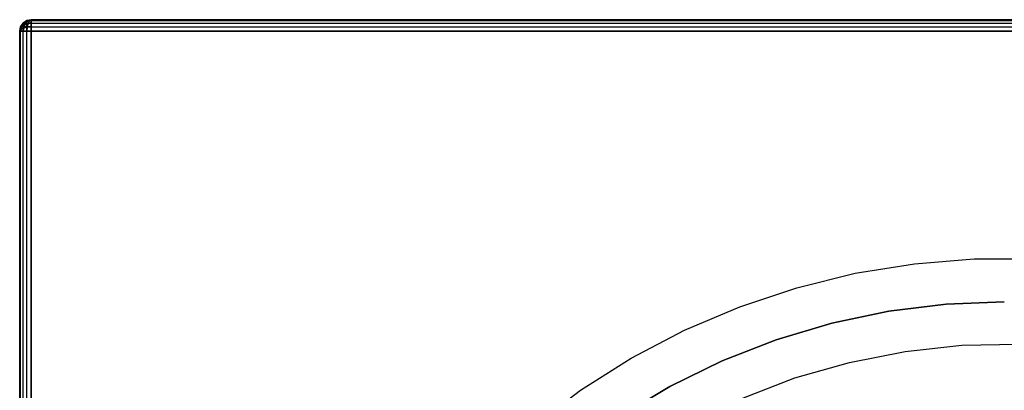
# Model space of a CAD drawing. Extents: x -1.67 to 1.67, y 0.02 to 3.36.
# Tile 12 of 24: x -1.67 to 0, y 2.73 to 3.36. Entities that reach past the tile are written whole.
import ezdxf

# ---------------------------------------------------------------- set-up
doc = ezdxf.new("R2010")
doc.units = 0
doc.header["$MEASUREMENT"] = 0
doc.layers.get('0').update_dxf_attribs({"color": 13, "linetype": 'CONTINUOUS'})

# ---------------------------------------------------------------- blocks, each defined once
blk = doc.blocks.new('BAHIA_PM_STL')
at = {"color": 0}
for p, q in [((-1.6717, 3.351, 0.022), (-1.6732, 3.3435, 0.022)), ((-1.6732, 3.3435, 0.2189), (-1.6717, 3.351, 0.2189)), ((-1.6732, 3.3435, 0.2189), (-1.6717, 3.351, 0.2189)), ((-1.6717, 3.351, 0.022), (-1.6732, 3.3435, 0.022)), ((-1.6732, 3.3435, 0.2189), (-1.6717, 3.3505, 0.2218)), ((-1.6732, 3.3435, 0.2189), (-1.6717, 3.3505, 0.2218)), ((-1.6717, 3.3488, 0.2242), (-1.6732, 3.3435, 0.2189)), ((-1.6717, 3.3488, 0.2242), (-1.6732, 3.3435, 0.2189)), ((-1.6675, 3.3574, 0.022), (-1.6717, 3.351, 0.022)), ((-1.6717, 3.351, 0.2189), (-1.6675, 3.3574, 0.2189)), ((-1.6717, 3.351, 0.2189), (-1.6675, 3.3574, 0.2189)), ((-1.6675, 3.3574, 0.022), (-1.6717, 3.351, 0.022)), ((-1.6717, 3.3505, 0.2218), (-1.6675, 3.3564, 0.2242)), ((-1.6717, 3.3505, 0.2218), (-1.6675, 3.3564, 0.2242)), ((-1.6717, 3.3488, 0.2242), (-1.6675, 3.3533, 0.2287)), ((-1.6717, 3.3488, 0.2242), (-1.6675, 3.3533, 0.2287)), ((-1.6717, 3.351, 0.022), (-1.6717, 3.351, 0.2189)), ((-1.6717, 3.351, 0.022), (-1.6717, 3.351, 0.2189)), ((-1.6717, 3.351, 0.2189), (-1.6717, 3.3505, 0.2218)), ((-1.6717, 3.351, 0.2189), (-1.6717, 3.3505, 0.2218)), ((-1.6717, 3.351, 0.022), (-1.6703, 3.351, 0.0151)), ((-1.6703, 3.351, 0.0151), (-1.6717, 3.3435, 0.0145)), ((-1.6717, 3.351, 0.022), (-1.6703, 3.351, 0.0151)), ((-1.6703, 3.351, 0.0151), (-1.6717, 3.3435, 0.0145)), ((-1.6717, 3.3505, 0.2218), (-1.6717, 3.3488, 0.2242)), ((-1.6717, 3.3505, 0.2218), (-1.6717, 3.3488, 0.2242)), ((-1.6717, 3.3488, 0.2242), (-1.6717, 3.3464, 0.2259)), ((-1.6717, 3.3464, 0.2259), (-1.6675, 3.3488, 0.2318)), ((-1.6717, 3.3464, 0.2259), (-1.6675, 3.3488, 0.2318)), ((-1.6717, 3.3488, 0.2242), (-1.6717, 3.3464, 0.2259)), ((-1.6664, 3.3574, 0.0167), (-1.6703, 3.351, 0.0151)), ((-1.6664, 3.3574, 0.0167), (-1.6703, 3.351, 0.0151)), ((-1.6664, 3.351, 0.0092), (-1.6703, 3.351, 0.0151)), ((-1.6664, 3.351, 0.0092), (-1.6703, 3.351, 0.0151)), ((-1.6611, 3.3617, 0.022), (-1.6675, 3.3574, 0.022)), ((-1.6675, 3.3574, 0.2189), (-1.6611, 3.3617, 0.2189)), ((-1.6675, 3.3574, 0.2189), (-1.6611, 3.3617, 0.2189)), ((-1.6611, 3.3617, 0.022), (-1.6675, 3.3574, 0.022)), ((-1.6675, 3.3564, 0.2242), (-1.6611, 3.3603, 0.2259)), ((-1.6675, 3.3564, 0.2242), (-1.6611, 3.3603, 0.2259)), ((-1.6675, 3.3574, 0.022), (-1.6675, 3.3574, 0.2189)), ((-1.6675, 3.3574, 0.022), (-1.6675, 3.3574, 0.2189)), ((-1.6675, 3.3574, 0.2189), (-1.6675, 3.3564, 0.2242)), ((-1.6675, 3.3574, 0.2189), (-1.6675, 3.3564, 0.2242)), ((-1.6675, 3.3574, 0.022), (-1.6664, 3.3574, 0.0167)), ((-1.6675, 3.3574, 0.022), (-1.6664, 3.3574, 0.0167)), ((-1.6675, 3.3533, 0.2287), (-1.6675, 3.3564, 0.2242)), ((-1.6675, 3.3533, 0.2287), (-1.6675, 3.3564, 0.2242)), ((-1.6675, 3.3533, 0.2287), (-1.6611, 3.3564, 0.2318)), ((-1.6675, 3.3533, 0.2287), (-1.6611, 3.3564, 0.2318)), ((-1.6675, 3.3488, 0.2318), (-1.6675, 3.3533, 0.2287)), ((-1.6675, 3.3488, 0.2318), (-1.6675, 3.3533, 0.2287)), ((-1.6664, 3.351, 0.0092), (-1.6675, 3.3435, 0.0081)), ((-1.6664, 3.351, 0.0092), (-1.6675, 3.3435, 0.0081)), ((-1.6675, 3.3488, 0.2318), (-1.6611, 3.3505, 0.2357)), ((-1.6675, 3.3488, 0.2318), (-1.6611, 3.3505, 0.2357)), ((-1.6675, 3.3435, 0.2328), (-1.6675, 3.3488, 0.2318)), ((-1.6675, 3.3435, 0.2328), (-1.6675, 3.3488, 0.2318)), ((-1.6605, 3.3617, 0.0192), (-1.6664, 3.3574, 0.0167)), ((-1.6605, 3.3617, 0.0192), (-1.6664, 3.3574, 0.0167)), ((-1.6634, 3.3574, 0.0122), (-1.6664, 3.3574, 0.0167)), ((-1.6634, 3.3574, 0.0122), (-1.6664, 3.3574, 0.0167)), ((-1.6634, 3.3574, 0.0122), (-1.6664, 3.351, 0.0092)), ((-1.6634, 3.3574, 0.0122), (-1.6664, 3.351, 0.0092)), ((-1.6605, 3.351, 0.0052), (-1.6664, 3.351, 0.0092)), ((-1.6605, 3.351, 0.0052), (-1.6664, 3.351, 0.0092)), ((-1.6589, 3.3617, 0.0167), (-1.6634, 3.3574, 0.0122)), ((-1.6589, 3.3617, 0.0167), (-1.6634, 3.3574, 0.0122)), ((-1.6589, 3.3574, 0.0092), (-1.6634, 3.3574, 0.0122)), ((-1.6589, 3.3574, 0.0092), (-1.6634, 3.3574, 0.0122)), ((-1.6535, 3.3632, 0.022), (-1.6611, 3.3617, 0.022)), ((-1.6611, 3.3617, 0.2189), (-1.6535, 3.3632, 0.2189)), ((-1.6611, 3.3617, 0.2189), (-1.6535, 3.3632, 0.2189)), ((-1.6535, 3.3632, 0.022), (-1.6611, 3.3617, 0.022)), ((-1.6611, 3.3617, 0.022), (-1.6611, 3.3617, 0.2189)), ((-1.6611, 3.3617, 0.022), (-1.6611, 3.3617, 0.2189)), ((-1.6611, 3.3617, 0.2189), (-1.6611, 3.3603, 0.2259)), ((-1.6611, 3.3603, 0.2259), (-1.6535, 3.3617, 0.2264)), ((-1.6611, 3.3617, 0.2189), (-1.6611, 3.3603, 0.2259)), ((-1.6611, 3.3603, 0.2259), (-1.6535, 3.3617, 0.2264)), ((-1.6611, 3.3617, 0.022), (-1.6605, 3.3617, 0.0192)), ((-1.6611, 3.3617, 0.022), (-1.6605, 3.3617, 0.0192)), ((-1.6611, 3.3564, 0.2318), (-1.6611, 3.3603, 0.2259)), ((-1.6611, 3.3564, 0.2318), (-1.6611, 3.3603, 0.2259)), ((-1.6611, 3.3564, 0.2318), (-1.6535, 3.3574, 0.2328)), ((-1.6611, 3.3564, 0.2318), (-1.6535, 3.3574, 0.2328)), ((-1.6611, 3.3505, 0.2357), (-1.6611, 3.3564, 0.2318)), ((-1.6611, 3.3505, 0.2357), (-1.6611, 3.3564, 0.2318)), ((-1.6611, 3.3505, 0.2357), (-1.6535, 3.351, 0.2371)), ((-1.6611, 3.3505, 0.2357), (-1.6535, 3.351, 0.2371)), ((-1.6605, 3.351, 0.0052), (-1.6611, 3.3435, 0.0039)), ((-1.6605, 3.351, 0.0052), (-1.6611, 3.3435, 0.0039)), ((-1.6611, 3.3435, 0.2371), (-1.6611, 3.3505, 0.2357)), ((-1.6611, 3.3435, 0.2371), (-1.6611, 3.3505, 0.2357)), ((-1.6535, 3.3632, 0.022), (-1.6605, 3.3617, 0.0192)), ((-1.6535, 3.3632, 0.022), (-1.6605, 3.3617, 0.0192)), ((-1.6605, 3.3617, 0.0192), (-1.6589, 3.3617, 0.0167)), ((-1.6605, 3.3617, 0.0192), (-1.6589, 3.3617, 0.0167)), ((-1.6589, 3.3574, 0.0092), (-1.6605, 3.351, 0.0052)), ((-1.6589, 3.3574, 0.0092), (-1.6605, 3.351, 0.0052)), ((-1.6535, 3.351, 0.0039), (-1.6605, 3.351, 0.0052)), ((-1.6535, 3.351, 0.0039), (-1.6605, 3.351, 0.0052)), ((-1.6589, 3.3617, 0.0167), (-1.6535, 3.3632, 0.022)), ((-1.6589, 3.3617, 0.0167), (-1.6535, 3.3632, 0.022)), ((-1.6589, 3.3617, 0.0167), (-1.6564, 3.3617, 0.0151)), ((-1.6564, 3.3617, 0.0151), (-1.6589, 3.3574, 0.0092)), ((-1.6564, 3.3617, 0.0151), (-1.6589, 3.3574, 0.0092)), ((-1.6589, 3.3617, 0.0167), (-1.6564, 3.3617, 0.0151)), ((-1.6535, 3.3574, 0.0081), (-1.6589, 3.3574, 0.0092)), ((-1.6535, 3.3574, 0.0081), (-1.6589, 3.3574, 0.0092)), ((-1.6564, 3.3617, 0.0151), (-1.6535, 3.3632, 0.022)), ((-1.6564, 3.3617, 0.0151), (-1.6535, 3.3632, 0.022)), ((-1.6535, 3.3617, 0.0145), (-1.6564, 3.3617, 0.0151)), ((-1.6535, 3.3617, 0.0145), (-1.6564, 3.3617, 0.0151)), ((1.6535, 3.3632, 0.022), (-1.6535, 3.3632, 0.022)), ((-1.6535, 3.3632, 0.022), (-1.6535, 3.3632, 0.2189)), ((-1.6535, 3.3632, 0.2189), (1.6535, 3.3632, 0.2189)), ((-1.6535, 3.3632, 0.022), (-1.6535, 3.3632, 0.2189)), ((-1.6535, 3.3617, 0.2264), (-1.6535, 3.3632, 0.2189)), ((-1.6535, 3.3632, 0.022), (-1.6535, 3.3617, 0.0145)), ((-1.6535, 3.3617, 0.2264), (-1.6535, 3.3632, 0.2189)), ((-1.6535, 3.3632, 0.2189), (1.6535, 3.3632, 0.2189)), ((-1.6535, 3.3632, 0.022), (-1.6535, 3.3617, 0.0145)), ((1.6535, 3.3632, 0.022), (-1.6535, 3.3632, 0.022)), ((-1.6535, 3.3574, 0.2328), (-1.6535, 3.3617, 0.2264)), ((-1.6535, 3.3617, 0.0145), (-1.6535, 3.3574, 0.0081)), ((-1.6535, 3.3617, 0.2264), (1.6535, 3.3617, 0.2264)), ((-1.6535, 3.3574, 0.2328), (-1.6535, 3.3617, 0.2264)), ((-1.6535, 3.3617, 0.2264), (1.6535, 3.3617, 0.2264)), ((-1.6535, 3.3617, 0.0145), (-1.6535, 3.3574, 0.0081)), ((-1.6535, 3.3617, 0.0145), (1.6535, 3.3617, 0.0145)), ((-1.6535, 3.3617, 0.0145), (1.6535, 3.3617, 0.0145)), ((-1.6535, 3.351, 0.2371), (-1.6535, 3.3574, 0.2328)), ((-1.6535, 3.3574, 0.0081), (-1.6535, 3.351, 0.0039)), ((-1.6535, 3.3574, 0.2328), (1.6535, 3.3574, 0.2328)), ((-1.6535, 3.351, 0.2371), (-1.6535, 3.3574, 0.2328)), ((-1.6535, 3.3574, 0.2328), (1.6535, 3.3574, 0.2328)), ((-1.6535, 3.3574, 0.0081), (-1.6535, 3.351, 0.0039)), ((-1.6535, 3.3574, 0.0081), (1.6535, 3.3574, 0.0081)), ((-1.6535, 3.3574, 0.0081), (1.6535, 3.3574, 0.0081)), ((-1.6535, 3.3435, 0.2386), (-1.6535, 3.351, 0.2371)), ((-1.6535, 3.351, 0.0039), (-1.6535, 3.3435, 0.0024)), ((-1.6535, 3.351, 0.2371), (1.6535, 3.351, 0.2371)), ((-1.6535, 3.3435, 0.2386), (-1.6535, 3.351, 0.2371)), ((-1.6535, 3.351, 0.2371), (1.6535, 3.351, 0.2371)), ((-1.6535, 3.351, 0.0039), (-1.6535, 3.3435, 0.0024)), ((-1.6535, 3.351, 0.0039), (1.6535, 3.351, 0.0039)), ((-1.6535, 3.351, 0.0039), (1.6535, 3.351, 0.0039)), ((-1.6717, 3.3464, 0.2259), (-1.6732, 3.3435, 0.2189)), ((-1.6717, 3.3464, 0.2259), (-1.6732, 3.3435, 0.2189)), ((-1.6732, 3.3435, 0.2189), (-1.6732, 3.3435, 0.022)), ((-1.6732, 3.3435, 0.022), (-1.6732, 0.0364, 0.022)), ((-1.6732, 0.0364, 0.2189), (-1.6732, 3.3435, 0.2189)), ((-1.6732, 3.3435, 0.2189), (-1.6732, 3.3435, 0.022)), ((-1.6732, 3.3435, 0.2189), (-1.6717, 3.3435, 0.2264)), ((-1.6717, 3.3435, 0.0145), (-1.6732, 3.3435, 0.022)), ((-1.6732, 3.3435, 0.2189), (-1.6717, 3.3435, 0.2264)), ((-1.6732, 0.0364, 0.2189), (-1.6732, 3.3435, 0.2189)), ((-1.6732, 3.3435, 0.022), (-1.6732, 0.0364, 0.022)), ((-1.6717, 3.3435, 0.0145), (-1.6732, 3.3435, 0.022)), ((-1.6717, 3.3435, 0.2264), (-1.6717, 3.3464, 0.2259)), ((-1.6717, 3.3435, 0.2264), (-1.6717, 3.3464, 0.2259)), ((-1.6717, 3.3435, 0.2264), (-1.6675, 3.3435, 0.2328)), ((-1.6675, 3.3435, 0.0081), (-1.6717, 3.3435, 0.0145)), ((-1.6717, 0.0364, 0.2264), (-1.6717, 3.3435, 0.2264)), ((-1.6717, 3.3435, 0.2264), (-1.6675, 3.3435, 0.2328)), ((-1.6717, 0.0364, 0.2264), (-1.6717, 3.3435, 0.2264)), ((-1.6717, 0.0364, 0.0145), (-1.6717, 3.3435, 0.0145)), ((-1.6675, 3.3435, 0.0081), (-1.6717, 3.3435, 0.0145)), ((-1.6717, 0.0364, 0.0145), (-1.6717, 3.3435, 0.0145)), ((-1.6675, 3.3435, 0.2328), (-1.6611, 3.3435, 0.2371)), ((-1.6611, 3.3435, 0.0039), (-1.6675, 3.3435, 0.0081)), ((-1.6675, 0.0364, 0.2328), (-1.6675, 3.3435, 0.2328)), ((-1.6675, 3.3435, 0.2328), (-1.6611, 3.3435, 0.2371)), ((-1.6675, 0.0364, 0.2328), (-1.6675, 3.3435, 0.2328)), ((-1.6675, 0.0364, 0.0081), (-1.6675, 3.3435, 0.0081)), ((-1.6611, 3.3435, 0.0039), (-1.6675, 3.3435, 0.0081)), ((-1.6675, 0.0364, 0.0081), (-1.6675, 3.3435, 0.0081)), ((-1.6611, 3.3435, 0.2371), (-1.6535, 3.3435, 0.2386)), ((-1.6535, 3.3435, 0.0024), (-1.6611, 3.3435, 0.0039)), ((-1.6611, 0.0364, 0.2371), (-1.6611, 3.3435, 0.2371)), ((-1.6611, 3.3435, 0.2371), (-1.6535, 3.3435, 0.2386)), ((-1.6611, 0.0364, 0.2371), (-1.6611, 3.3435, 0.2371)), ((-1.6611, 0.0364, 0.0039), (-1.6611, 3.3435, 0.0039)), ((-1.6535, 3.3435, 0.0024), (-1.6611, 3.3435, 0.0039)), ((-1.6611, 0.0364, 0.0039), (-1.6611, 3.3435, 0.0039)), ((1.6535, 3.3435, 0.2386), (-1.6535, 3.3435, 0.2386)), ((-1.6535, 3.3435, 0.2386), (-1.6535, 0.0364, 0.2386)), ((-1.6535, 0.0364, 0.0024), (-1.6535, 3.3435, 0.0024)), ((-1.6535, 3.3435, 0.0024), (1.6535, 3.3435, 0.0024)), ((-1.6535, 3.3435, 0.2386), (-1.6535, 0.0364, 0.2386)), ((1.6535, 3.3435, 0.2386), (-1.6535, 3.3435, 0.2386)), ((-1.6535, 3.3435, 0.0024), (1.6535, 3.3435, 0.0024)), ((-1.6535, 0.0364, 0.0024), (-1.6535, 3.3435, 0.0024)), ((-0.2536, 2.9321, 0.2386), (-0.1528, 2.9484, 0.2386)), ((-0.2536, 2.9321, 0.2386), (-0.1528, 2.9484, 0.2386)), ((-0.2536, 2.9321, 0.8685), (-0.1528, 2.9484, 0.8685)), ((-0.2536, 2.9321, 0.8685), (-0.1528, 2.9484, 0.8685)), ((-0.1528, 2.9484, 0.2386), (-0.051, 2.9566, 0.2386)), ((-0.1528, 2.9484, 0.2386), (-0.051, 2.9566, 0.2386)), ((-0.1528, 2.9484, 0.8685), (-0.051, 2.9566, 0.8685)), ((-0.1528, 2.9484, 0.8685), (-0.051, 2.9566, 0.8685)), ((-0.1528, 2.9484, 0.2386), (-0.1528, 2.9484, 0.8685)), ((-0.1528, 2.9484, 0.2386), (-0.1528, 2.9484, 0.8685)), ((-0.051, 2.9566, 0.2386), (0.051, 2.9566, 0.2386)), ((-0.051, 2.9566, 0.2386), (0.051, 2.9566, 0.2386)), ((-0.051, 2.9566, 0.2386), (-0.051, 2.9566, 0.8685)), ((-0.051, 2.9566, 0.8685), (0.051, 2.9566, 0.8685)), ((-0.051, 2.9566, 0.2386), (-0.051, 2.9566, 0.8685)), ((-0.051, 2.9566, 0.8685), (0.051, 2.9566, 0.8685)), ((-0.3527, 2.9076, 0.2386), (-0.2536, 2.9321, 0.2386)), ((-0.3527, 2.9076, 0.2386), (-0.2536, 2.9321, 0.2386)), ((-0.3527, 2.9076, 0.8685), (-0.2536, 2.9321, 0.8685)), ((-0.3527, 2.9076, 0.8685), (-0.2536, 2.9321, 0.8685)), ((-0.2536, 2.9321, 0.2386), (-0.2536, 2.9321, 0.8685)), ((-0.2536, 2.9321, 0.2386), (-0.2536, 2.9321, 0.8685)), ((-0.4495, 2.8753, 0.2386), (-0.3527, 2.9076, 0.2386)), ((-0.4495, 2.8753, 0.2386), (-0.3527, 2.9076, 0.2386)), ((-0.4495, 2.8753, 0.8685), (-0.3527, 2.9076, 0.8685)), ((-0.4495, 2.8753, 0.8685), (-0.3527, 2.9076, 0.8685)), ((-0.3527, 2.9076, 0.2386), (-0.3527, 2.9076, 0.8685)), ((-0.3527, 2.9076, 0.2386), (-0.3527, 2.9076, 0.8685)), ((-0.0986, 2.8797, 0.8685), (-0.1965, 2.8675, 0.8685)), ((-0.1965, 2.8675, 0.2386), (-0.0986, 2.8797, 0.2386)), ((-0.0986, 2.8797, 0.8685), (-0.1965, 2.8675, 0.8685)), ((-0.1965, 2.8675, 0.2386), (-0.0986, 2.8797, 0.2386)), ((0, 2.8838, 0.8685), (-0.0986, 2.8797, 0.8685)), ((-0.0986, 2.8797, 0.2386), (0, 2.8838, 0.2386)), ((0, 2.8838, 0.8685), (-0.0986, 2.8797, 0.8685)), ((-0.0986, 2.8797, 0.2386), (0, 2.8838, 0.2386)), ((-0.0986, 2.8797, 0.8685), (-0.0986, 2.8797, 0.2386)), ((-0.0986, 2.8797, 0.8685), (-0.0986, 2.8797, 0.2386)), ((-0.5435, 2.8353, 0.2386), (-0.4495, 2.8753, 0.2386)), ((-0.5435, 2.8353, 0.2386), (-0.4495, 2.8753, 0.2386)), ((-0.5435, 2.8353, 0.8685), (-0.4495, 2.8753, 0.8685)), ((-0.5435, 2.8353, 0.8685), (-0.4495, 2.8753, 0.8685)), ((-0.4495, 2.8753, 0.2386), (-0.4495, 2.8753, 0.8685)), ((-0.4495, 2.8753, 0.2386), (-0.4495, 2.8753, 0.8685)), ((-0.1965, 2.8675, 0.8685), (-0.2931, 2.8472, 0.8685)), ((-0.2931, 2.8472, 0.2386), (-0.1965, 2.8675, 0.2386)), ((-0.1965, 2.8675, 0.8685), (-0.2931, 2.8472, 0.8685)), ((-0.2931, 2.8472, 0.2386), (-0.1965, 2.8675, 0.2386)), ((-0.1965, 2.8675, 0.8685), (-0.1965, 2.8675, 0.2386)), ((-0.1965, 2.8675, 0.8685), (-0.1965, 2.8675, 0.2386)), ((-0.2931, 2.8472, 0.8685), (-0.3876, 2.8191, 0.8685)), ((-0.3876, 2.8191, 0.2386), (-0.2931, 2.8472, 0.2386)), ((-0.2931, 2.8472, 0.8685), (-0.3876, 2.8191, 0.8685)), ((-0.3876, 2.8191, 0.2386), (-0.2931, 2.8472, 0.2386)), ((-0.2931, 2.8472, 0.8685), (-0.2931, 2.8472, 0.2386)), ((-0.2931, 2.8472, 0.8685), (-0.2931, 2.8472, 0.2386)), ((-0.6339, 2.7878, 0.2386), (-0.5435, 2.8353, 0.2386)), ((-0.6339, 2.7878, 0.2386), (-0.5435, 2.8353, 0.2386)), ((-0.6339, 2.7878, 0.8685), (-0.5435, 2.8353, 0.8685)), ((-0.6339, 2.7878, 0.8685), (-0.5435, 2.8353, 0.8685)), ((-0.5435, 2.8353, 0.2386), (-0.5435, 2.8353, 0.8685)), ((-0.5435, 2.8353, 0.2386), (-0.5435, 2.8353, 0.8685)), ((-0.3876, 2.8191, 0.8685), (-0.4795, 2.7832, 0.8685)), ((-0.4795, 2.7832, 0.2386), (-0.3876, 2.8191, 0.2386)), ((-0.3876, 2.8191, 0.8685), (-0.4795, 2.7832, 0.8685)), ((-0.4795, 2.7832, 0.2386), (-0.3876, 2.8191, 0.2386)), ((-0.3876, 2.8191, 0.8685), (-0.3876, 2.8191, 0.2386)), ((-0.3876, 2.8191, 0.8685), (-0.3876, 2.8191, 0.2386)), ((-0.0724, 2.8097, 0.2386), (0.0241, 2.8117, 0.2386)), ((-0.0724, 2.8097, 1.1008), (0.0241, 2.8117, 1.1008)), ((-0.0724, 2.8097, 0.2386), (0.0241, 2.8117, 0.2386)), ((-0.0724, 2.8097, 1.1008), (0.0241, 2.8117, 1.1008)), ((-0.2631, 2.7807, 0.2386), (-0.1684, 2.7993, 0.2386)), ((-0.2631, 2.7807, 1.1008), (-0.1684, 2.7993, 1.1008)), ((-0.2631, 2.7807, 0.2386), (-0.1684, 2.7993, 0.2386)), ((-0.2631, 2.7807, 1.1008), (-0.1684, 2.7993, 1.1008)), ((-0.1684, 2.7993, 0.2386), (-0.0724, 2.8097, 0.2386)), ((-0.1684, 2.7993, 1.1008), (-0.0724, 2.8097, 1.1008)), ((-0.1684, 2.7993, 0.2386), (-0.0724, 2.8097, 0.2386)), ((-0.1684, 2.7993, 1.1008), (-0.0724, 2.8097, 1.1008)), ((-0.1684, 2.7993, 1.1008), (-0.1684, 2.7993, 0.2386)), ((-0.1684, 2.7993, 1.1008), (-0.1684, 2.7993, 0.2386)), ((-0.0724, 2.8097, 1.1008), (-0.0724, 2.8097, 0.2386)), ((-0.0724, 2.8097, 1.1008), (-0.0724, 2.8097, 0.2386)), ((-0.7201, 2.7333, 0.2386), (-0.6339, 2.7878, 0.2386)), ((-0.7201, 2.7333, 0.2386), (-0.6339, 2.7878, 0.2386)), ((-0.7201, 2.7333, 0.8685), (-0.6339, 2.7878, 0.8685)), ((-0.7201, 2.7333, 0.8685), (-0.6339, 2.7878, 0.8685)), ((-0.6339, 2.7878, 0.2386), (-0.6339, 2.7878, 0.8685)), ((-0.6339, 2.7878, 0.2386), (-0.6339, 2.7878, 0.8685)), ((-0.4795, 2.7832, 0.8685), (-0.5682, 2.7399, 0.8685)), ((-0.5682, 2.7399, 0.2386), (-0.4795, 2.7832, 0.2386)), ((-0.4795, 2.7832, 0.8685), (-0.5682, 2.7399, 0.8685)), ((-0.5682, 2.7399, 0.2386), (-0.4795, 2.7832, 0.2386)), ((-0.4795, 2.7832, 0.8685), (-0.4795, 2.7832, 0.2386)), ((-0.4795, 2.7832, 0.8685), (-0.4795, 2.7832, 0.2386)), ((-0.3559, 2.7541, 0.2386), (-0.2631, 2.7807, 0.2386)), ((-0.3559, 2.7541, 1.1008), (-0.2631, 2.7807, 1.1008)), ((-0.3559, 2.7541, 0.2386), (-0.2631, 2.7807, 0.2386)), ((-0.3559, 2.7541, 1.1008), (-0.2631, 2.7807, 1.1008)), ((-0.2631, 2.7807, 1.1008), (-0.2631, 2.7807, 0.2386)), ((-0.2631, 2.7807, 1.1008), (-0.2631, 2.7807, 0.2386)), ((-0.4461, 2.7195, 0.2386), (-0.3559, 2.7541, 0.2386)), ((-0.4461, 2.7195, 1.1008), (-0.3559, 2.7541, 1.1008)), ((-0.4461, 2.7195, 0.2386), (-0.3559, 2.7541, 0.2386)), ((-0.4461, 2.7195, 1.1008), (-0.3559, 2.7541, 1.1008)), ((-0.3559, 2.7541, 1.1008), (-0.3559, 2.7541, 0.2386)), ((-0.3559, 2.7541, 1.1008), (-0.3559, 2.7541, 0.2386)), ((-0.8018, 2.6719, 0.2386), (-0.7201, 2.7333, 0.2386)), ((-0.8018, 2.6719, 0.2386), (-0.7201, 2.7333, 0.2386)), ((-0.8018, 2.6719, 0.8685), (-0.7201, 2.7333, 0.8685)), ((-0.8018, 2.6719, 0.8685), (-0.7201, 2.7333, 0.8685)), ((-0.7201, 2.7333, 0.2386), (-0.7201, 2.7333, 0.8685)), ((-0.7201, 2.7333, 0.2386), (-0.7201, 2.7333, 0.8685)), ((-0.5682, 2.7399, 0.8685), (-0.6529, 2.6894, 0.8685)), ((-0.6529, 2.6894, 0.2386), (-0.5682, 2.7399, 0.2386)), ((-0.5682, 2.7399, 0.8685), (-0.6529, 2.6894, 0.8685)), ((-0.6529, 2.6894, 0.2386), (-0.5682, 2.7399, 0.2386)), ((-0.5682, 2.7399, 0.8685), (-0.5682, 2.7399, 0.2386)), ((-0.5682, 2.7399, 0.8685), (-0.5682, 2.7399, 0.2386))]:
    blk.add_line(p, q, dxfattribs=at)

msp = doc.modelspace()

# ---------------------------------------------------------------- block references
at = {"color": 0}
msp.add_blockref('BAHIA_PM_STL', (0, 0), dxfattribs=at)

doc.saveas('drawing.dxf')
